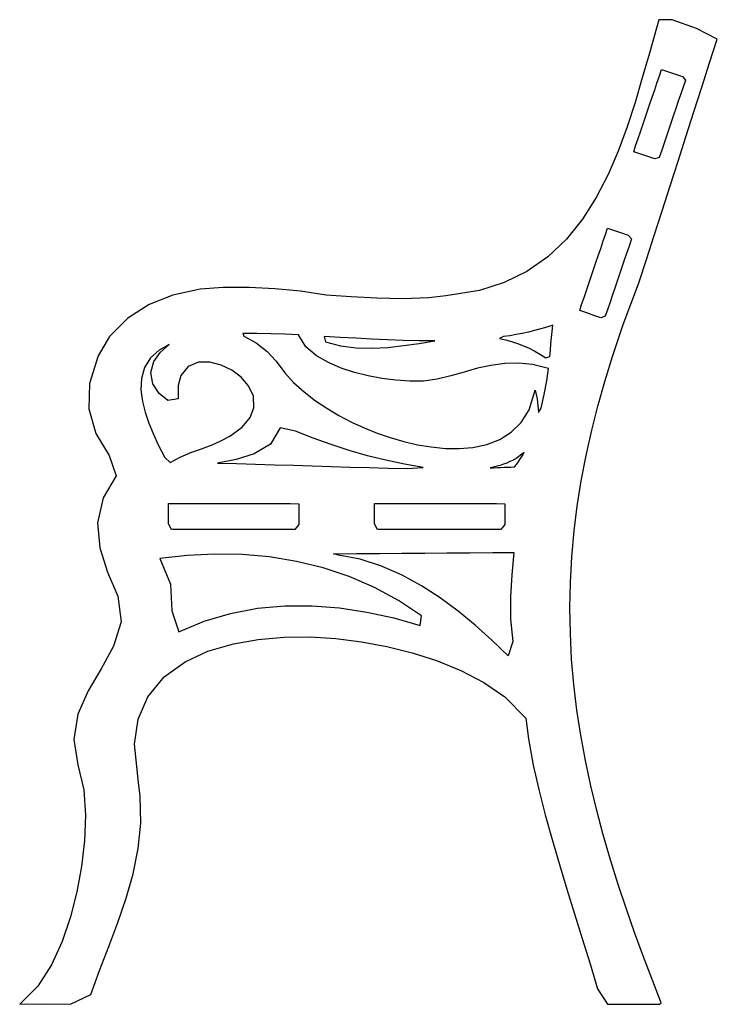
# Model space of a CAD drawing. Header units: metres. Extents: x -78 to 49, y -38 to 42.
# Tile 4 of 5: x -36 to 4, y -30 to 26. Entities that reach past the tile are written whole.
import ezdxf

# ---------------------------------------------------------------- set-up
doc = ezdxf.new("R2010")
doc.units = ezdxf.units.M

msp = doc.modelspace()

# ---------------------------------------------------------------- linework, layer by layer
at = {"layer": 'LAYER_1'}
for points in [[(-35.69954, -30.27424, 0), (-34.214735, -30.245584, 0), (-32.768498, -30.276767, 0), (-31.612322, -29.715462, 0), (-31.104076, -28.332009, 0), (-30.574261, -26.956564, 0), (-30.052267, -25.57612, 0), (-29.57163, -24.180781, 0), (-29.168284, -22.762518, 0), (-28.878698, -21.318612, 0), (-28.735207, -19.855018, 0), (-28.766117, -18.295547, 0), (-28.85439, -17.52244, 0), (-29.102221, -15.316121, 0), (-28.885136, -13.870399, 0), (-28.320404, -12.583472, 0), (-27.377887, -11.449357, 0), (-26.17552, -10.579035, 0), (-24.867467, -9.972164, 0), (-23.397948, -9.537288, 0), (-21.969785, -9.285845, 0), (-20.492653, -9.160481, 0), (-18.979667, -9.14918, 0), (-17.508723, -9.238252, 0), (-16.037401, -9.419638, 0), (-14.570315, -9.691577, 0), (-13.110845, -10.057058, 0), (-11.720171, -10.504359, 0), (-10.321568, -11.072984, 0), (-8.991573, -11.763173, 0), (-7.781803, -12.590203, 0), (-6.57768, -13.821083, 0), (-6.422484, -14.99998, 0), (-6.152335, -16.517065, 0), (-5.832866, -17.915818, 0), (-5.454949, -19.379055, 0), (-5.059651, -20.797284, 0), (-4.639282, -22.231584, 0), (-4.208162, -23.653005, 0), (-3.76671, -25.077119, 0), (-3.325722, -26.486371, 0), (-2.874149, -27.942357, 0), (-2.454869, -29.379689, 0), (-1.872468, -30.274721, 0), (-0.374405, -30.274658, 0), (1.123863, -30.274595, 0), (1.20162, -30.184194, 0), (0.191276, -27.553709, 0), (-0.322745, -26.144807, 0), (-0.808178, -24.754346, 0), (-1.263973, -23.380317, 0), (-1.706374, -21.96348, 0), (-2.120979, -20.535907, 0), (-2.4986, -19.119809, 0), (-2.840204, -17.70305, 0), (-3.150691, -16.248233, 0), (-3.417133, -14.797938, 0), (-3.638124, -13.349484, 0), (-3.813507, -11.888138, 0), (-3.940039, -10.419909, 0), (-4.015826, -8.945287, 0), (-4.039444, -7.475923, 0), (-4.011181, -6.014085, 0), (-3.930315, -4.538285, 0), (-3.795493, -3.045935, 0), (-3.617252, -1.617937, 0), (-3.388489, -0.170817, 0), (-3.108044, 1.297758, 0), (-2.785542, 2.744886, 0), (-2.433609, 4.136707, 0), (-2.03534, 5.551923, 0), (-1.58985, 6.992222, 0), (-0.968107, 8.822386, 0), (-0.0899, 11.157333, 0), (-0.053285, 11.271138, 0), (0.362578, 12.563683, 0), (0.808996, 13.951198, 0), (1.26298, 15.36223, 0), (1.727812, 16.806976, 0), (2.180439, 18.21379, 0), (2.633962, 19.623388, 0), (3.097891, 21.065329, 0), (3.551747, 22.475962, 0), (4.000478, 23.870667, 0), (4.441138, 25.240284, 0), (3.242427, 25.846322, 0), (1.83655, 26.340926, 0), (1.081335, 26.357215, 0), (0.530694, 24.436858, 0), (0.126737, 23.011329, 0), (-0.294777, 21.593512, 0), (-0.752234, 20.187739, 0), (-1.265359, 18.797134, 0), (-1.847182, 17.446893, 0), (-2.529554, 16.126991, 0), (-3.318173, 14.888006, 0), (-4.245557, 13.736184, 0), (-5.307808, 12.72518, 0), (-6.514522, 11.877989, 0), (-7.819778, 11.235162, 0), (-9.233102, 10.785052, 0), (-11.17655, 10.473066, 0), (-12.162689, 10.350211, 0), (-13.658015, 10.30677, 0), (-15.14266, 10.338575, 0), (-16.632218, 10.414601, 0), (-18.06375, 10.520821, 0), (-19.534772, 10.744798, 0), (-21.00971, 10.875455, 0), (-22.497996, 10.943776, 0), (-23.987444, 10.961569, 0), (-25.309125, 10.866667, 0), (-26.894002, 10.519818, 0), (-28.257654, 9.973651, 0), (-29.483387, 9.189527, 0), (-30.533429, 8.127757, 0), (-31.17741, 7.031308, 0), (-31.688663, 5.434846, 0), (-31.711846, 3.973242, 0), (-31.313279, 2.560852, 0), (-30.554285, 1.290711, 0), (-30.153585, 0.114191, 0), (-30.899014, -1.149434, 0), (-31.231239, -2.581089, 0), (-31.085157, -4.017515, 0), (-30.653819, -5.4283, 0), (-30.050553, -6.804731, 0), (-29.866078, -8.276658, 0), (-30.302528, -9.680595, 0), (-31.015948, -10.971999, 0), (-31.767159, -12.244753, 0), (-32.352703, -13.596015, 0), (-32.576499, -15.048228, 0), (-32.362834, -16.49426, 0), (-32.009015, -17.937162, 0), (-31.919889, -19.399551, 0), (-31.978644, -20.873428, 0), (-32.148727, -22.352928, 0), (-32.416701, -23.81451, 0), (-32.781918, -25.248061, 0), (-33.260781, -26.658208, 0), (-33.872083, -28.004386, 0), (-34.656792, -29.240257, 0), (-35.69954, -30.27424, 0)], [(1.23671, 23.49406, 0), (1.627409, 23.36102, 0), (2.030076, 23.223905, 0), (2.429911, 23.087755, 0), (2.612949, 22.882337, 0), (2.472518, 22.469919, 0), (2.32716, 22.043031, 0), (2.19811, 21.664036, 0), (2.058312, 21.253475, 0), (1.923366, 20.857165, 0), (1.78778, 20.458976, 0), (1.649572, 20.053088, 0), (1.514198, 19.655519, 0), (1.376471, 19.251042, 0), (1.242, 18.856128, 0), (1.099627, 18.438006, 0), (0.843803, 18.345936, 0), (0.440042, 18.483381, 0), (0.038819, 18.619962, 0), (-0.361371, 18.756191, 0), (-0.260038, 19.098266, 0), (-0.117569, 19.516683, 0), (0.01703, 19.911986, 0), (0.155449, 20.318509, 0), (0.290286, 20.714509, 0), (0.428245, 21.119681, 0), (0.564567, 21.520045, 0), (0.697446, 21.910298, 0), (0.839336, 22.327014, 0), (0.967403, 22.703133, 0), (1.11284, 23.130268, 0), (1.23671, 23.49406, 0)], [(-1.87269, 14.36191, 0), (-1.481991, 14.22887, 0), (-1.079324, 14.091755, 0), (-0.679489, 13.955605, 0), (-0.496448, 13.750186, 0), (-0.636871, 13.337766, 0), (-0.782221, 12.910875, 0), (-0.911264, 12.531878, 0), (-1.051055, 12.121314, 0), (-1.185993, 11.725002, 0), (-1.321572, 11.32681, 0), (-1.459771, 10.92092, 0), (-1.595138, 10.523349, 0), (-1.732858, 10.118867, 0), (-1.86732, 9.723955, 0), (-2.009685, 9.305832, 0), (-2.265524, 9.213805, 0), (-2.66928, 9.351266, 0), (-3.070498, 9.487864, 0), (-3.470715, 9.624121, 0), (-3.369466, 9.966125, 0), (-3.226992, 10.384548, 0), (-3.092394, 10.779841, 0), (-2.95397, 11.186368, 0), (-2.819132, 11.582365, 0), (-2.681171, 11.987536, 0), (-2.544846, 12.387899, 0), (-2.411963, 12.778153, 0), (-2.270071, 13.194866, 0), (-2.142002, 13.570987, 0), (-1.996562, 13.998119, 0), (-1.87269, 14.36191, 0)], [(-5.03069, 8.79131, 0), (-5.374339, 8.674905, 0), (-5.721567, 8.569362, 0), (-6.071857, 8.473953, 0), (-6.424768, 8.387985, 0), (-6.779924, 8.310809, 0), (-7.136999, 8.241816, 0), (-7.494688, 8.180606, 0), (-7.853539, 8.126478, 0), (-8.101006, 8.025083, 0), (-7.745334, 7.946454, 0), (-7.39421, 7.849321, 0), (-7.050253, 7.734962, 0), (-6.713443, 7.603937, 0), (-6.379798, 7.454649, 0), (-6.054869, 7.289269, 0), (-5.739334, 7.107781, 0), (-5.434257, 6.909527, 0), (-5.20033, 6.983247, 0), (-5.163573, 7.344616, 0), (-5.128971, 7.706153, 0), (-5.09578, 8.067889, 0), (-5.063267, 8.429673, 0), (-5.03069, 8.79131, 0)], [(-19.65079, 8.22356, 0), (-20.45101, 8.262375, 0), (-21.250854, 8.292913, 0), (-22.050343, 8.311837, 0), (-22.85076, 8.314951, 0), (-22.803163, 8.145901, 0), (-22.097507, 7.771607, 0), (-21.467513, 7.279979, 0), (-20.942097, 6.7179, 0), (-20.446919, 6.049984, 0), (-19.939951, 5.490481, 0), (-19.33561, 4.943793, 0), (-18.682676, 4.442543, 0), (-18.029853, 4.006069, 0), (-17.330378, 3.593632, 0), (-16.605548, 3.216115, 0), (-15.880156, 2.88274, 0), (-15.134276, 2.582457, 0), (-14.373263, 2.318539, 0), (-13.590472, 2.091462, 0), (-12.807903, 1.910738, 0), (-12.032853, 1.780361, 0), (-11.207026, 1.700392, 0), (-10.403338, 1.689993, 0), (-9.632358, 1.755662, 0), (-8.818078, 1.928412, 0), (-8.077736, 2.213102, 0), (-7.413186, 2.626861, 0), (-6.845102, 3.185605, 0), (-6.391113, 3.917348, 0), (-6.029839, 5.052738, 0), (-5.925475, 4.549801, 0), (-5.844429, 3.753932, 0), (-5.685586, 4.007688, 0), (-5.513366, 4.789122, 0), (-5.377551, 5.577798, 0), (-5.279816, 6.287915, 0), (-6.18789, 6.526825, 0), (-6.991983, 6.598896, 0), (-7.791596, 6.578964, 0), (-8.581659, 6.474862, 0), (-9.360874, 6.303831, 0), (-10.131012, 6.092189, 0), (-10.899634, 5.873177, 0), (-11.678125, 5.685764, 0), (-12.469748, 5.574615, 0), (-13.255118, 5.563093, 0), (-14.063841, 5.61373, 0), (-14.863085, 5.71572, 0), (-15.650121, 5.865074, 0), (-16.430497, 6.064466, 0), (-17.193386, 6.317805, 0), (-17.925121, 6.632851, 0), (-18.617249, 7.031683, 0), (-19.230191, 7.549971, 0), (-19.65079, 8.22356, 0)], [(-11.81239, 7.87901, 0), (-12.721532, 7.885175, 0), (-13.630595, 7.906465, 0), (-14.539467, 7.939834, 0), (-15.448109, 7.982474, 0), (-16.356536, 8.031715, 0), (-17.264811, 8.084931, 0), (-18.173038, 8.139436, 0), (-18.111258, 7.828914, 0), (-17.233917, 7.599039, 0), (-16.33312, 7.483182, 0), (-15.424171, 7.461493, 0), (-14.515722, 7.511253, 0), (-13.6112, 7.610578, 0), (-12.710704, 7.739419, 0), (-11.81239, 7.87901, 0)], [(-27.10179, 7.67271, 0), (-27.681933, 7.347573, 0), (-28.170534, 6.906661, 0), (-28.515527, 6.351772, 0), (-28.691185, 5.7252, 0), (-28.719902, 5.070653, 0), (-28.636286, 4.399095, 0), (-28.484749, 3.780974, 0), (-28.271167, 3.145242, 0), (-28.027131, 2.547251, 0), (-27.723516, 1.898758, 0), (-27.344022, 1.173799, 0), (-27.038234, 0.880512, 0), (-26.461041, 1.188288, 0), (-25.85749, 1.456059, 0), (-25.239366, 1.68197, 0), (-24.619533, 1.911371, 0), (-24.160801, 2.108597, 0), (-23.60843, 2.397416, 0), (-22.889871, 2.920898, 0), (-22.435289, 3.47123, 0), (-22.222492, 4.031982, 0), (-22.250276, 4.697439, 0), (-22.525564, 5.298605, 0), (-22.958696, 5.798677, 0), (-23.501445, 6.202882, 0), (-24.101084, 6.492162, 0), (-24.756735, 6.657756, 0), (-25.413185, 6.649543, 0), (-26.014561, 6.39966, 0), (-26.42343, 5.888281, 0), (-26.577967, 5.31358, 0), (-26.572305, 4.558781, 0), (-27.170484, 4.450931, 0), (-27.676872, 4.86571, 0), (-28.04456, 5.415867, 0), (-28.152218, 6.060532, 0), (-27.97507, 6.691489, 0), (-27.597107, 7.234126, 0), (-27.10179, 7.67271, 0)], [(-24.31419, 0.84951, 0), (-23.22436, 0.824547, 0), (-22.133581, 0.794706, 0), (-21.042461, 0.761433, 0), (-19.95233, 0.726181, 0), (-18.861721, 0.690291, 0), (-17.771122, 0.655153, 0), (-16.68051, 0.622139, 0), (-15.589642, 0.592621, 0), (-14.499155, 0.568006, 0), (-13.407928, 0.549686, 0), (-12.480975, 0.608376, 0), (-13.556436, 0.787377, 0), (-14.628328, 1.013987, 0), (-15.690692, 1.28033, 0), (-16.735793, 1.579857, 0), (-17.777838, 1.914956, 0), (-18.812194, 2.286408, 0), (-19.821378, 2.696656, 0), (-20.712993, 2.878335, 0), (-21.261346, 1.940733, 0), (-22.204615, 1.392691, 0), (-23.240417, 1.055148, 0), (-24.31419, 0.84951, 0)], [(-8.62804, 0.58086, 0), (-8.429018, 0.58725, 0), (-8.230014, 0.594151, 0), (-8.031028, 0.601566, 0), (-7.832064, 0.609494, 0), (-7.633121, 0.617936, 0), (-7.434202, 0.626894, 0), (-7.218991, 0.639922, 0), (-7.103106, 0.795131, 0), (-6.988376, 0.957898, 0), (-6.878167, 1.123686, 0), (-6.772409, 1.292416, 0), (-6.671124, 1.463829, 0), (-6.815892, 1.357572, 0), (-6.974176, 1.236437, 0), (-7.139663, 1.126611, 0), (-7.312004, 1.027156, 0), (-7.490467, 0.9375, 0), (-7.672448, 0.857871, 0), (-7.858228, 0.7871, 0), (-8.047967, 0.724337, 0), (-8.238918, 0.669683, 0), (-8.432059, 0.622092, 0), (-8.62804, 0.58086, 0)], [(-27.14494, -1.47094, 0), (-26.61157, -1.470951, 0), (-26.003958, -1.470963, 0), (-25.439161, -1.470974, 0), (-24.842272, -1.470986, 0), (-24.256387, -1.470998, 0), (-23.674835, -1.471009, 0), (-23.084984, -1.471021, 0), (-22.49423, -1.471033, 0), (-21.92403, -1.471044, 0), (-21.314141, -1.471057, 0), (-20.752141, -1.471068, 0), (-20.128332, -1.47108, 0), (-19.644489, -1.494538, 0), (-19.644469, -2.086843, 0), (-19.64445, -2.674067, 0), (-19.875001, -2.97084, 0), (-20.494539, -2.97084, 0), (-21.054818, -2.97084, 0), (-21.662859, -2.97084, 0), (-22.233604, -2.97084, 0), (-22.83244, -2.97084, 0), (-23.414831, -2.97084, 0), (-23.995809, -2.97084, 0), (-24.588214, -2.97084, 0), (-25.177034, -2.97084, 0), (-25.750188, -2.97084, 0), (-26.355314, -2.97084, 0), (-26.964947, -2.97084, 0), (-27.144746, -2.637104, 0), (-27.144844, -2.04865, 0), (-27.14494, -1.47094, 0)], [(-15.28254, -1.47089, 0), (-14.749186, -1.470904, 0), (-14.14158, -1.47092, 0), (-13.576808, -1.470935, 0), (-12.979929, -1.470951, 0), (-12.394069, -1.470967, 0), (-11.81253, -1.470983, 0), (-11.222694, -1.470998, 0), (-10.63196, -1.471014, 0), (-10.061785, -1.471029, 0), (-9.451898, -1.471045, 0), (-8.889946, -1.47106, 0), (-8.266137, -1.471077, 0), (-7.782586, -1.494768, 0), (-7.782487, -2.087112, 0), (-7.782389, -2.674346, 0), (-8.013189, -2.970749, 0), (-8.632719, -2.970774, 0), (-9.193044, -2.970796, 0), (-9.801035, -2.970821, 0), (-10.371784, -2.970844, 0), (-10.970615, -2.970868, 0), (-11.552976, -2.970891, 0), (-12.133934, -2.970914, 0), (-12.726339, -2.970938, 0), (-13.315122, -2.970961, 0), (-13.888311, -2.970984, 0), (-14.493353, -2.971008, 0), (-15.102983, -2.971033, 0), (-15.282462, -2.637015, 0), (-15.282501, -2.048585, 0), (-15.28254, -1.47089, 0)], [(-27.64099, -4.64184, 0), (-27.026282, -6.110113, 0), (-26.949595, -7.642939, 0), (-26.547477, -8.852935, 0), (-25.082967, -8.244974, 0), (-23.569255, -7.794172, 0), (-22.018602, -7.499429, 0), (-20.443259, -7.355239, 0), (-18.863548, -7.352245, 0), (-17.290341, -7.476907, 0), (-15.726661, -7.715727, 0), (-14.176305, -8.055952, 0), (-12.65913, -8.480482, 0), (-12.573017, -7.928576, 0), (-13.895191, -7.055278, 0), (-15.28397, -6.30244, 0), (-16.732648, -5.673923, 0), (-18.232713, -5.171811, 0), (-19.765417, -4.797768, 0), (-21.325205, -4.546586, 0), (-22.907164, -4.412637, 0), (-24.48062, -4.389629, 0), (-26.058231, -4.468178, 0), (-27.64099, -4.64184, 0)], [(-7.27549, -4.28829, 0), (-7.380452, -5.567961, 0), (-7.452487, -6.847317, 0), (-7.449678, -8.129245, 0), (-7.332158, -9.406521, 0), (-7.599023, -10.231355, 0), (-8.533686, -9.325268, 0), (-9.483695, -8.47279, 0), (-10.471565, -7.662264, 0), (-11.511812, -6.895698, 0), (-12.584927, -6.202219, 0), (-13.699629, -5.59109, 0), (-14.878363, -5.071579, 0), (-16.101112, -4.67717, 0), (-17.358649, -4.433168, 0), (-17.634918, -4.358169, 0), (-16.314765, -4.349264, 0), (-14.984587, -4.340291, 0), (-13.705175, -4.331661, 0), (-12.396628, -4.322834, 0), (-11.120367, -4.314225, 0), (-9.793543, -4.305275, 0), (-8.474883, -4.29638, 0), (-7.27549, -4.28829, 0)]]:
    msp.add_polyline3d(points, dxfattribs=at)

doc.saveas('drawing.dxf')
